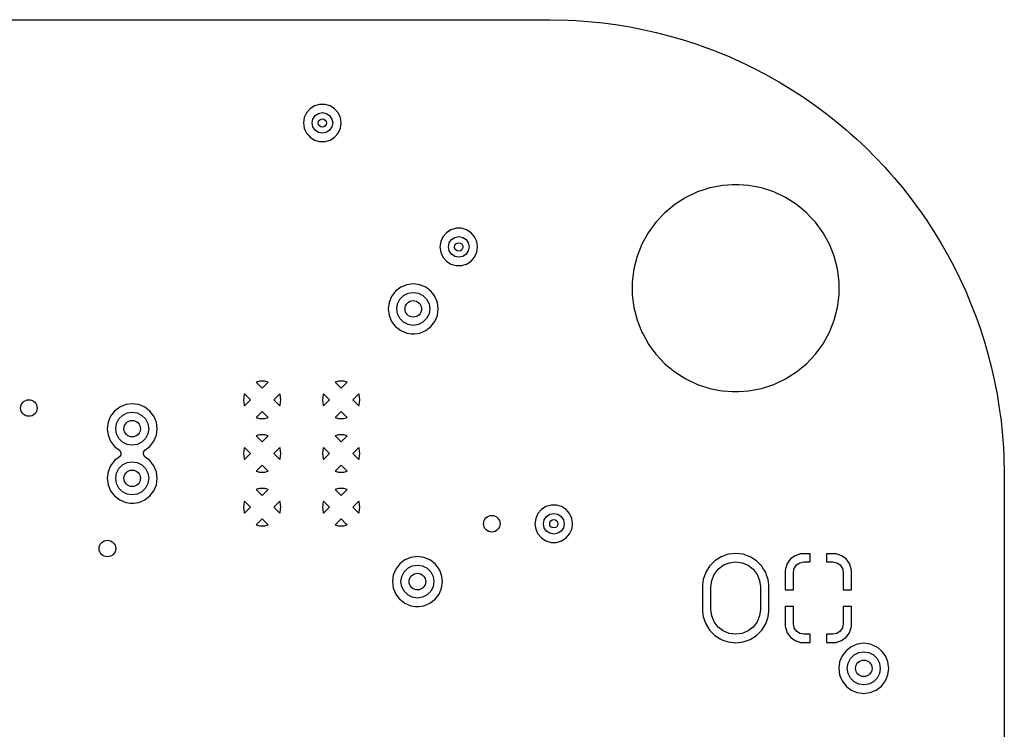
# Model space of a CAD drawing. Extents: x 0.4 to 10.6, y -8.1 to -0.4.
# Tile 19 of 21: x 6.956 to 7.894, y -1.956 to -1.28. Entities that reach past the tile are written whole.
import ezdxf

# ---------------------------------------------------------------- set-up
doc = ezdxf.new("R2010")
doc.units = 0
doc.header["$MEASUREMENT"] = 0
doc.layers.add('BLACK', color=7, linetype='CONTINUOUS')

msp = doc.modelspace()

# ---------------------------------------------------------------- linework, layer by layer
at = {"layer": 'BLACK', "linetype": 'CONTINUOUS'}
for p, q in [((4.78348, -1.27955), (7.46061, -1.27955)), ((7.46061, -1.27955), (7.46063, -1.27955)), ((7.46063, -1.27955), (7.47823, -1.28006)), ((7.47823, -1.28006), (7.4859, -1.28029)), ((7.4859, -1.28029), (7.48601, -1.2803)), ((7.48601, -1.2803), (7.50067, -1.28158)), ((7.50067, -1.28158), (7.51147, -1.28256)), ((7.51147, -1.28256), (7.51158, -1.28257)), ((7.51158, -1.28257), (7.52551, -1.28461)), ((7.52551, -1.28461), (7.53687, -1.28634)), ((7.53687, -1.28634), (7.53697, -1.28636)), ((7.53697, -1.28636), (7.55049, -1.28915)), ((7.55049, -1.28915), (7.56199, -1.29162)), ((7.56199, -1.29162), (7.56208, -1.29164)), ((7.56208, -1.29164), (7.5669, -1.29293)), ((7.5669, -1.29293), (7.57528, -1.29518)), ((7.57528, -1.29518), (7.58675, -1.29838)), ((7.58675, -1.29838), (7.58684, -1.29841)), ((7.58684, -1.29841), (7.59973, -1.30268)), ((7.59973, -1.30268), (7.61107, -1.30659)), ((7.61107, -1.30659), (7.61115, -1.30662)), ((7.61115, -1.30662), (7.62371, -1.31161)), ((7.62371, -1.31161), (7.63215, -1.3151)), ((7.63215, -1.3151), (7.6349, -1.31624)), ((7.6349, -1.31624), (7.63709, -1.31727)), ((7.63709, -1.31727), (7.64715, -1.32196)), ((7.64715, -1.32196), (7.65807, -1.32727)), ((7.65807, -1.32727), (7.65807, -1.32727)), ((7.65807, -1.32727), (7.66994, -1.33367)), ((7.66994, -1.33367), (7.68055, -1.33966)), ((7.68055, -1.33966), (7.69201, -1.34672)), ((7.69201, -1.34672), (7.6981, -1.35067)), ((7.6981, -1.35067), (7.70225, -1.35335)), ((7.70225, -1.35335), (7.71326, -1.36106)), ((7.22902, -1.36827), (7.2269, -1.3729)), ((7.23236, -1.36441), (7.22902, -1.36827)), ((7.23665, -1.36165), (7.23236, -1.36441)), ((7.24154, -1.36022), (7.23665, -1.36165)), ((7.23665, -1.36165), (7.23665, -1.36165)), ((7.23713, -1.37099), (7.24033, -1.36886)), ((7.24033, -1.36886), (7.24409, -1.36811)), ((7.24664, -1.36022), (7.24154, -1.36022)), ((7.24154, -1.36022), (7.24154, -1.36022)), ((7.24409, -1.36811), (7.24786, -1.36886)), ((7.25154, -1.36165), (7.24664, -1.36022)), ((7.24664, -1.36022), (7.24664, -1.36022)), ((7.24786, -1.36886), (7.25105, -1.37099)), ((7.25583, -1.36441), (7.25154, -1.36165)), ((7.25154, -1.36165), (7.25154, -1.36165)), ((7.25154, -1.36165), (7.25154, -1.36165)), ((7.25154, -1.36165), (7.25154, -1.36165)), ((7.25917, -1.36827), (7.25583, -1.36441)), ((7.25583, -1.36441), (7.25583, -1.36441)), ((7.25583, -1.36441), (7.25583, -1.36441)), ((7.26129, -1.3729), (7.25917, -1.36827)), ((7.71326, -1.36106), (7.71782, -1.36441)), ((7.71782, -1.36441), (7.7231, -1.3683)), ((7.7231, -1.3683), (7.72732, -1.37163)), ((7.2269, -1.3729), (7.22618, -1.37795)), ((7.22618, -1.37795), (7.22618, -1.37795)), ((7.22618, -1.37795), (7.2269, -1.383)), ((7.23425, -1.37795), (7.235, -1.37419)), ((7.235, -1.38172), (7.23425, -1.37795)), ((7.235, -1.37419), (7.23713, -1.37099)), ((7.25105, -1.37099), (7.25319, -1.37419)), ((7.25319, -1.37419), (7.25394, -1.37795)), ((7.25394, -1.37795), (7.25319, -1.38172)), ((7.26201, -1.37795), (7.26129, -1.3729)), ((7.26129, -1.383), (7.26201, -1.37795)), ((7.72732, -1.37163), (7.73364, -1.37663)), ((7.73364, -1.37663), (7.74303, -1.38446)), ((7.2269, -1.383), (7.22757, -1.38446)), ((7.22757, -1.38446), (7.22902, -1.38764)), ((7.22902, -1.38764), (7.23014, -1.38893)), ((7.23713, -1.38491), (7.235, -1.38172)), ((7.24033, -1.38705), (7.23713, -1.38491)), ((7.24409, -1.3878), (7.24033, -1.38705)), ((7.24786, -1.38705), (7.24409, -1.3878)), ((7.25105, -1.38491), (7.24786, -1.38705)), ((7.25319, -1.38172), (7.25105, -1.38491)), ((7.25583, -1.39149), (7.25917, -1.38764)), ((7.25917, -1.38764), (7.26129, -1.383)), ((7.74303, -1.38446), (7.74661, -1.38764)), ((7.74661, -1.38764), (7.75306, -1.39339)), ((7.23014, -1.38893), (7.23236, -1.39149)), ((7.23236, -1.39149), (7.23665, -1.39425)), ((7.23665, -1.39425), (7.23665, -1.39425)), ((7.23665, -1.39425), (7.24154, -1.39569)), ((7.24154, -1.39569), (7.24154, -1.39569)), ((7.24154, -1.39569), (7.24664, -1.39569)), ((7.24664, -1.39569), (7.25154, -1.39425)), ((7.24664, -1.39569), (7.24664, -1.39569)), ((7.25154, -1.39425), (7.25583, -1.39149)), ((7.75306, -1.39339), (7.76197, -1.40177)), ((7.76197, -1.40177), (7.77146, -1.41126)), ((7.77146, -1.41126), (7.77984, -1.42016)), ((7.77984, -1.42016), (7.78375, -1.42456)), ((7.78375, -1.42456), (7.78877, -1.4302)), ((7.78877, -1.4302), (7.78877, -1.4302)), ((7.78877, -1.4302), (7.7966, -1.43959)), ((7.60148, -1.44372), (7.59028, -1.44899)), ((7.60666, -1.44204), (7.60148, -1.44372)), ((7.61326, -1.43989), (7.60666, -1.44204)), ((7.62543, -1.43757), (7.61326, -1.43989)), ((7.61326, -1.43989), (7.61326, -1.43989)), ((7.61326, -1.43989), (7.61326, -1.43989)), ((7.63049, -1.43725), (7.62543, -1.43757)), ((7.6347, -1.43699), (7.63049, -1.43725)), ((7.64089, -1.43699), (7.6347, -1.43699)), ((7.64552, -1.43728), (7.64089, -1.43699)), ((7.65016, -1.43757), (7.64552, -1.43728)), ((7.66233, -1.43989), (7.65016, -1.43757)), ((7.67411, -1.44372), (7.66233, -1.43989)), ((7.66233, -1.43989), (7.66233, -1.43989)), ((7.66233, -1.43989), (7.66233, -1.43989)), ((7.68532, -1.44899), (7.67411, -1.44372)), ((7.67411, -1.44372), (7.67411, -1.44372)), ((7.7966, -1.43959), (7.80493, -1.45013)), ((7.59027, -1.44899), (7.57982, -1.45563)), ((7.59028, -1.44899), (7.59027, -1.44899)), ((7.69577, -1.45563), (7.68532, -1.44899)), ((7.68532, -1.44899), (7.68532, -1.44899)), ((7.80493, -1.45013), (7.81196, -1.45969)), ((7.57982, -1.45563), (7.57027, -1.46353)), ((7.70067, -1.45969), (7.69577, -1.45563)), ((7.69577, -1.45563), (7.69577, -1.45563)), ((7.69577, -1.45563), (7.69577, -1.45563)), ((7.70532, -1.46353), (7.70067, -1.45969)), ((7.81196, -1.45969), (7.81217, -1.45996)), ((7.81217, -1.45996), (7.81466, -1.46353)), ((7.57027, -1.46353), (7.56179, -1.47256)), ((7.57027, -1.46353), (7.57027, -1.46353)), ((7.70945, -1.46793), (7.70532, -1.46353)), ((7.70532, -1.46353), (7.70532, -1.46353)), ((7.7138, -1.47256), (7.70945, -1.46793)), ((7.81466, -1.46353), (7.81988, -1.47098)), ((7.81988, -1.47098), (7.8265, -1.48122)), ((7.36657, -1.47976), (7.36228, -1.48252)), ((7.37147, -1.47833), (7.36657, -1.47976)), ((7.36657, -1.47976), (7.36657, -1.47976)), ((7.37657, -1.47833), (7.37147, -1.47833)), ((7.37147, -1.47833), (7.37147, -1.47833)), ((7.38146, -1.47976), (7.37657, -1.47833)), ((7.37657, -1.47833), (7.37657, -1.47833)), ((7.38575, -1.48252), (7.38146, -1.47976)), ((7.38146, -1.47976), (7.38146, -1.47976)), ((7.38146, -1.47976), (7.38146, -1.47976)), ((7.38146, -1.47976), (7.38146, -1.47976)), ((7.56179, -1.47256), (7.55451, -1.48258)), ((7.72108, -1.48258), (7.7138, -1.47256)), ((7.8265, -1.48122), (7.83357, -1.49268)), ((7.35682, -1.49101), (7.3561, -1.49606)), ((7.35894, -1.48638), (7.35682, -1.49101)), ((7.36228, -1.48252), (7.35894, -1.48638)), ((7.36492, -1.4923), (7.36706, -1.4891)), ((7.36706, -1.4891), (7.37025, -1.48697)), ((7.37025, -1.48697), (7.37402, -1.48622)), ((7.37402, -1.48622), (7.37778, -1.48697)), ((7.37778, -1.48697), (7.38098, -1.4891)), ((7.38098, -1.4891), (7.38311, -1.4923)), ((7.38909, -1.48638), (7.38575, -1.48252)), ((7.38575, -1.48252), (7.38575, -1.48252)), ((7.38575, -1.48252), (7.38575, -1.48252)), ((7.39121, -1.49101), (7.38909, -1.48638)), ((7.39193, -1.49606), (7.39121, -1.49101)), ((7.55451, -1.48258), (7.54854, -1.49343)), ((7.55451, -1.48258), (7.55451, -1.48258)), ((7.72705, -1.49343), (7.72108, -1.48258)), ((7.3561, -1.49606), (7.3561, -1.49606)), ((7.3561, -1.49606), (7.35682, -1.50111)), ((7.36417, -1.49606), (7.36492, -1.4923)), ((7.36492, -1.49983), (7.36417, -1.49606)), ((7.36706, -1.50302), (7.36492, -1.49983)), ((7.38311, -1.49983), (7.38098, -1.50302)), ((7.38311, -1.4923), (7.38386, -1.49606)), ((7.38386, -1.49606), (7.38311, -1.49983)), ((7.39121, -1.50111), (7.39193, -1.49606)), ((7.54854, -1.49343), (7.54398, -1.50495)), ((7.73161, -1.50495), (7.72705, -1.49343)), ((7.83357, -1.49268), (7.83955, -1.50329)), ((7.35682, -1.50111), (7.35782, -1.50329)), ((7.35782, -1.50329), (7.35894, -1.50575)), ((7.35894, -1.50575), (7.36228, -1.5096)), ((7.36228, -1.5096), (7.36228, -1.50961)), ((7.36228, -1.50961), (7.36657, -1.51236)), ((7.37025, -1.50516), (7.36706, -1.50302)), ((7.37402, -1.50591), (7.37025, -1.50516)), ((7.37778, -1.50516), (7.37402, -1.50591)), ((7.38098, -1.50302), (7.37778, -1.50516)), ((7.38146, -1.51236), (7.38575, -1.5096)), ((7.38575, -1.5096), (7.38909, -1.50575)), ((7.38909, -1.50575), (7.39121, -1.50111)), ((7.54398, -1.50495), (7.5409, -1.51695)), ((7.54398, -1.50495), (7.54398, -1.50495)), ((7.73469, -1.51695), (7.73161, -1.50495)), ((7.83955, -1.50329), (7.84595, -1.51516)), ((7.36657, -1.51236), (7.36657, -1.51236)), ((7.36657, -1.51236), (7.37147, -1.5138)), ((7.37147, -1.5138), (7.37147, -1.5138)), ((7.37147, -1.5138), (7.37657, -1.5138)), ((7.37657, -1.5138), (7.38146, -1.51236)), ((7.37657, -1.5138), (7.37657, -1.5138)), ((7.5409, -1.51695), (7.53935, -1.52924)), ((7.73624, -1.52924), (7.73469, -1.51695)), ((7.84595, -1.51516), (7.85127, -1.52608)), ((7.85127, -1.52608), (7.85698, -1.53833)), ((7.31879, -1.53447), (7.31385, -1.53826)), ((7.32454, -1.53208), (7.31879, -1.53447)), ((7.31879, -1.53447), (7.31879, -1.53447)), ((7.33071, -1.53127), (7.32454, -1.53208)), ((7.32454, -1.53208), (7.32454, -1.53208)), ((7.33688, -1.53208), (7.33071, -1.53127)), ((7.33071, -1.53127), (7.33071, -1.53127)), ((7.34263, -1.53447), (7.33688, -1.53208)), ((7.33688, -1.53208), (7.33688, -1.53208)), ((7.34757, -1.53826), (7.34263, -1.53447)), ((7.53935, -1.52924), (7.53935, -1.54163)), ((7.73624, -1.54163), (7.73624, -1.52924)), ((7.31006, -1.5432), (7.30768, -1.54895)), ((7.31385, -1.53826), (7.31006, -1.5432)), ((7.31006, -1.5432), (7.31006, -1.5432)), ((7.31385, -1.53826), (7.31385, -1.53826)), ((7.31573, -1.55025), (7.31797, -1.54586)), ((7.31797, -1.54586), (7.32145, -1.54238)), ((7.32145, -1.54238), (7.32584, -1.54014)), ((7.32584, -1.54014), (7.33071, -1.53937)), ((7.33071, -1.53937), (7.33558, -1.54014)), ((7.33558, -1.54014), (7.33997, -1.54238)), ((7.33997, -1.54238), (7.34345, -1.54586)), ((7.34345, -1.54586), (7.34569, -1.55025)), ((7.35016, -1.54163), (7.34757, -1.53826)), ((7.34757, -1.53826), (7.34757, -1.53826)), ((7.34757, -1.53826), (7.34757, -1.53826)), ((7.34757, -1.53826), (7.34757, -1.53826)), ((7.34757, -1.53826), (7.34757, -1.53826)), ((7.35136, -1.5432), (7.35016, -1.54163)), ((7.35165, -1.5439), (7.35136, -1.5432)), ((7.35136, -1.5432), (7.35136, -1.5432)), ((7.35374, -1.54895), (7.35165, -1.5439)), ((7.53935, -1.54163), (7.5409, -1.55392)), ((7.73469, -1.55392), (7.73624, -1.54163)), ((7.85698, -1.53833), (7.86162, -1.54952)), ((7.30768, -1.54895), (7.30686, -1.55512)), ((7.30686, -1.55512), (7.30686, -1.55512)), ((7.30686, -1.55512), (7.30768, -1.56129)), ((7.30768, -1.54895), (7.30768, -1.54895)), ((7.31496, -1.55512), (7.31573, -1.55025)), ((7.31573, -1.55998), (7.31496, -1.55512)), ((7.34569, -1.55025), (7.34646, -1.55512)), ((7.34646, -1.55512), (7.34569, -1.55998)), ((7.35455, -1.55512), (7.35374, -1.54895)), ((7.35374, -1.56129), (7.35455, -1.55512)), ((7.5409, -1.55392), (7.54178, -1.55732)), ((7.73161, -1.56591), (7.73469, -1.55392)), ((7.86162, -1.54952), (7.86661, -1.56208)), ((7.30768, -1.56129), (7.30768, -1.56129)), ((7.30768, -1.56129), (7.31006, -1.56704)), ((7.31797, -1.56437), (7.31573, -1.55998)), ((7.32145, -1.56786), (7.31797, -1.56437)), ((7.34345, -1.56437), (7.33997, -1.56786)), ((7.34569, -1.55998), (7.34345, -1.56437)), ((7.35136, -1.56704), (7.35374, -1.56129)), ((7.54178, -1.55732), (7.54398, -1.56591)), ((7.54398, -1.56591), (7.5481, -1.57631)), ((7.72705, -1.57743), (7.73161, -1.56591)), ((7.86661, -1.56208), (7.86664, -1.56216)), ((7.86664, -1.56216), (7.87055, -1.5735)), ((7.31006, -1.56704), (7.31006, -1.56704)), ((7.31006, -1.56704), (7.31344, -1.57146)), ((7.31344, -1.57146), (7.31385, -1.57198)), ((7.31385, -1.57198), (7.31879, -1.57577)), ((7.32584, -1.5701), (7.32145, -1.56786)), ((7.33071, -1.57087), (7.32584, -1.5701)), ((7.33558, -1.5701), (7.33071, -1.57087)), ((7.33997, -1.56786), (7.33558, -1.5701)), ((7.34263, -1.57577), (7.34757, -1.57198)), ((7.34757, -1.57198), (7.35136, -1.56704)), ((7.87055, -1.5735), (7.87482, -1.58639)), ((7.31879, -1.57577), (7.31879, -1.57577)), ((7.31879, -1.57577), (7.31879, -1.57577)), ((7.31879, -1.57577), (7.3228, -1.57743)), ((7.3228, -1.57743), (7.32454, -1.57815)), ((7.32454, -1.57815), (7.32917, -1.57876)), ((7.32917, -1.57876), (7.33071, -1.57896)), ((7.33071, -1.57896), (7.33194, -1.5788)), ((7.33071, -1.57896), (7.33071, -1.57896)), ((7.33071, -1.57896), (7.33071, -1.57896)), ((7.33194, -1.5788), (7.33688, -1.57815)), ((7.33688, -1.57815), (7.34263, -1.57577)), ((7.5481, -1.57631), (7.54854, -1.57743)), ((7.54854, -1.57743), (7.54958, -1.57932)), ((7.54958, -1.57932), (7.55412, -1.58758)), ((7.72108, -1.58829), (7.72705, -1.57743)), ((7.55412, -1.58758), (7.55451, -1.58829)), ((7.55451, -1.58829), (7.56179, -1.59831)), ((7.7138, -1.59831), (7.72108, -1.58829)), ((7.87482, -1.58639), (7.87485, -1.58648)), ((7.87485, -1.58648), (7.87805, -1.59795)), ((7.56179, -1.59831), (7.57027, -1.60734)), ((7.70532, -1.60734), (7.7138, -1.59831)), ((7.87805, -1.59795), (7.88158, -1.61115)), ((7.57027, -1.60734), (7.57982, -1.61523)), ((7.69577, -1.61523), (7.70532, -1.60734)), ((7.88158, -1.61115), (7.88161, -1.61124)), ((7.88161, -1.61124), (7.88408, -1.62274)), ((7.57982, -1.61523), (7.59027, -1.62187)), ((7.59027, -1.62187), (7.59028, -1.62187)), ((7.59028, -1.62187), (7.59028, -1.62187)), ((7.59028, -1.62187), (7.59213, -1.62274)), ((7.67411, -1.62715), (7.68532, -1.62187)), ((7.68532, -1.62187), (7.69577, -1.61523)), ((7.18426, -1.62402), (7.18115, -1.62493)), ((7.18115, -1.62493), (7.18681, -1.6306)), ((7.18936, -1.62402), (7.18426, -1.62402)), ((7.18681, -1.6306), (7.19248, -1.62493)), ((7.19248, -1.62493), (7.18936, -1.62402)), ((7.25946, -1.62402), (7.25634, -1.62493)), ((7.25634, -1.62493), (7.26201, -1.6306)), ((7.26456, -1.62402), (7.25946, -1.62402)), ((7.26201, -1.6306), (7.26767, -1.62493)), ((7.26767, -1.62493), (7.26456, -1.62402)), ((7.59213, -1.62274), (7.60148, -1.62715)), ((7.60148, -1.62715), (7.60148, -1.62715)), ((7.60148, -1.62715), (7.60148, -1.62715)), ((7.60148, -1.62715), (7.61326, -1.63097)), ((7.61326, -1.63097), (7.62281, -1.63279)), ((7.65016, -1.63329), (7.66233, -1.63097)), ((7.66233, -1.63097), (7.67411, -1.62715)), ((7.88408, -1.62274), (7.88687, -1.63626)), ((7.16964, -1.63669), (7.16891, -1.64173)), ((7.16995, -1.63601), (7.16964, -1.63669)), ((7.16964, -1.63669), (7.16964, -1.63669)), ((7.17563, -1.64169), (7.16995, -1.63601)), ((7.20367, -1.63601), (7.19795, -1.64173)), ((7.20398, -1.63669), (7.20367, -1.63601)), ((7.20471, -1.64173), (7.20398, -1.63669)), ((7.24483, -1.63669), (7.24411, -1.64173)), ((7.24515, -1.63601), (7.24483, -1.63669)), ((7.24483, -1.63669), (7.24483, -1.63669)), ((7.25083, -1.64169), (7.24515, -1.63601)), ((7.27887, -1.63601), (7.27314, -1.64173)), ((7.27918, -1.63669), (7.27887, -1.63601)), ((7.27991, -1.64173), (7.27918, -1.63669)), ((7.62281, -1.63279), (7.62543, -1.63329)), ((7.62543, -1.63329), (7.62543, -1.63329)), ((7.62543, -1.63329), (7.62543, -1.63329)), ((7.62543, -1.63329), (7.6347, -1.63388)), ((7.6347, -1.63388), (7.6347, -1.63388)), ((7.6347, -1.63388), (7.64089, -1.63388)), ((7.64089, -1.63388), (7.65016, -1.63329)), ((7.64089, -1.63388), (7.64089, -1.63388)), ((7.88687, -1.63626), (7.88689, -1.63636)), ((7.88689, -1.63636), (7.88861, -1.64772)), ((7.05107, -1.64864), (7.04613, -1.65243)), ((7.05682, -1.64626), (7.05107, -1.64864)), ((7.05107, -1.64864), (7.05107, -1.64864)), ((7.06299, -1.64545), (7.05682, -1.64626)), ((7.05682, -1.64626), (7.05682, -1.64626)), ((7.06916, -1.64626), (7.06299, -1.64545)), ((7.06299, -1.64545), (7.06299, -1.64545)), ((7.07491, -1.64864), (7.06916, -1.64626)), ((7.06916, -1.64626), (7.06916, -1.64626)), ((7.07985, -1.65243), (7.07491, -1.64864)), ((7.16891, -1.64173), (7.16891, -1.64173)), ((7.16891, -1.64173), (7.16964, -1.64677)), ((7.16964, -1.64677), (7.16964, -1.64677)), ((7.16964, -1.64677), (7.16995, -1.64746)), ((7.16995, -1.64746), (7.17568, -1.64173)), ((7.17568, -1.64173), (7.17563, -1.64169)), ((7.19795, -1.64173), (7.20367, -1.64746)), ((7.20367, -1.64746), (7.20398, -1.64677)), ((7.20398, -1.64677), (7.20471, -1.64173)), ((7.20398, -1.64677), (7.20398, -1.64677)), ((7.20471, -1.64173), (7.20471, -1.64173)), ((7.24411, -1.64173), (7.24411, -1.64173)), ((7.24411, -1.64173), (7.24483, -1.64677)), ((7.24483, -1.64677), (7.24483, -1.64677)), ((7.24483, -1.64677), (7.24515, -1.64746)), ((7.24515, -1.64746), (7.25087, -1.64173)), ((7.25087, -1.64173), (7.25083, -1.64169)), ((7.27314, -1.64173), (7.27887, -1.64746)), ((7.27887, -1.64746), (7.27918, -1.64677)), ((7.27918, -1.64677), (7.27991, -1.64173)), ((7.27918, -1.64677), (7.27918, -1.64677)), ((7.27991, -1.64173), (7.27991, -1.64173)), ((7.88861, -1.64772), (7.89065, -1.66165)), ((7.04234, -1.65737), (7.03996, -1.66312)), ((7.04613, -1.65243), (7.04234, -1.65737)), ((7.04234, -1.65737), (7.04234, -1.65737)), ((7.04613, -1.65243), (7.04613, -1.65243)), ((7.05025, -1.66003), (7.05374, -1.65655)), ((7.05374, -1.65655), (7.05813, -1.65431)), ((7.05813, -1.65431), (7.06299, -1.65354)), ((7.06299, -1.65354), (7.06786, -1.65431)), ((7.06786, -1.65431), (7.07225, -1.65655)), ((7.07225, -1.65655), (7.07573, -1.66003)), ((7.08364, -1.65737), (7.07985, -1.65243)), ((7.07985, -1.65243), (7.07985, -1.65243)), ((7.07985, -1.65243), (7.07985, -1.65243)), ((7.07985, -1.65243), (7.07985, -1.65243)), ((7.07985, -1.65243), (7.07985, -1.65243)), ((7.08413, -1.65853), (7.08364, -1.65737)), ((7.08364, -1.65737), (7.08364, -1.65737)), ((7.08542, -1.66165), (7.08413, -1.65853)), ((7.18681, -1.65287), (7.18115, -1.65853)), ((7.18115, -1.65853), (7.18426, -1.65945)), ((7.18426, -1.65945), (7.18426, -1.65945)), ((7.18426, -1.65945), (7.18936, -1.65945)), ((7.19248, -1.65853), (7.18681, -1.65287)), ((7.18936, -1.65945), (7.19248, -1.65853)), ((7.18936, -1.65945), (7.18936, -1.65945)), ((7.26201, -1.65287), (7.25634, -1.65853)), ((7.25634, -1.65853), (7.25946, -1.65945)), ((7.25946, -1.65945), (7.25946, -1.65945)), ((7.25946, -1.65945), (7.26456, -1.65945)), ((7.26767, -1.65853), (7.26201, -1.65287)), ((7.26456, -1.65945), (7.26767, -1.65853)), ((7.26456, -1.65945), (7.26456, -1.65945)), ((7.03996, -1.66312), (7.03915, -1.66929)), ((7.03915, -1.66929), (7.03915, -1.66929)), ((7.03915, -1.66929), (7.03996, -1.67546)), ((7.03996, -1.66312), (7.03996, -1.66312)), ((7.04724, -1.66929), (7.04801, -1.66442)), ((7.04801, -1.67416), (7.04724, -1.66929)), ((7.04801, -1.66442), (7.05025, -1.66003)), ((7.07573, -1.66003), (7.07797, -1.66442)), ((7.07797, -1.66442), (7.07874, -1.66929)), ((7.07874, -1.66929), (7.07797, -1.67416)), ((7.08603, -1.66312), (7.08542, -1.66165)), ((7.08684, -1.66929), (7.08603, -1.66312)), ((7.08603, -1.67546), (7.08684, -1.66929)), ((7.89065, -1.66165), (7.89067, -1.66175)), ((7.89067, -1.66175), (7.89165, -1.67257)), ((7.03996, -1.67546), (7.03996, -1.67546)), ((7.03996, -1.67546), (7.04234, -1.68121)), ((7.05025, -1.67855), (7.04801, -1.67416)), ((7.05374, -1.68203), (7.05025, -1.67855)), ((7.07573, -1.67855), (7.07225, -1.68203)), ((7.07797, -1.67416), (7.07573, -1.67855)), ((7.08364, -1.68121), (7.08576, -1.67611)), ((7.08576, -1.67611), (7.08603, -1.67546)), ((7.18426, -1.6752), (7.18115, -1.67611)), ((7.18115, -1.67611), (7.18681, -1.68178)), ((7.18936, -1.6752), (7.18426, -1.6752)), ((7.18681, -1.68178), (7.19248, -1.67611)), ((7.19248, -1.67611), (7.18936, -1.6752)), ((7.25946, -1.6752), (7.25634, -1.67611)), ((7.25634, -1.67611), (7.26201, -1.68178)), ((7.26456, -1.6752), (7.25946, -1.6752)), ((7.26201, -1.68178), (7.26767, -1.67611)), ((7.26767, -1.67611), (7.26456, -1.6752)), ((7.89165, -1.67257), (7.89293, -1.68721)), ((7.04234, -1.68121), (7.04234, -1.68121)), ((7.04234, -1.68121), (7.04234, -1.68121)), ((7.04234, -1.68121), (7.04613, -1.68615)), ((7.04613, -1.68615), (7.04613, -1.68615)), ((7.04613, -1.68615), (7.04613, -1.68615)), ((7.04613, -1.68615), (7.05091, -1.68982)), ((7.05813, -1.68427), (7.05374, -1.68203)), ((7.06299, -1.68504), (7.05813, -1.68427)), ((7.06786, -1.68427), (7.06299, -1.68504)), ((7.07225, -1.68203), (7.06786, -1.68427)), ((7.07507, -1.68982), (7.07985, -1.68615)), ((7.07985, -1.68615), (7.08364, -1.68121)), ((7.16964, -1.68787), (7.16891, -1.69291)), ((7.16995, -1.68719), (7.16964, -1.68787)), ((7.16964, -1.68787), (7.16964, -1.68787)), ((7.17563, -1.69287), (7.16995, -1.68719)), ((7.20367, -1.68719), (7.19795, -1.69291)), ((7.20398, -1.68787), (7.20367, -1.68719)), ((7.20471, -1.69291), (7.20398, -1.68787)), ((7.24483, -1.68787), (7.24411, -1.69291)), ((7.24515, -1.68719), (7.24483, -1.68787)), ((7.24483, -1.68787), (7.24483, -1.68787)), ((7.25083, -1.69287), (7.24515, -1.68719)), ((7.27887, -1.68719), (7.27314, -1.69291)), ((7.27918, -1.68787), (7.27887, -1.68719)), ((7.27991, -1.69291), (7.27918, -1.68787)), ((7.89293, -1.68721), (7.89294, -1.68732)), ((7.89294, -1.68732), (7.89317, -1.69503)), ((7.05091, -1.69601), (7.04613, -1.69967)), ((7.05091, -1.68982), (7.05228, -1.69181)), ((7.05221, -1.69421), (7.05091, -1.69601)), ((7.05228, -1.69181), (7.05221, -1.69421)), ((7.07371, -1.69402), (7.07374, -1.69291)), ((7.07507, -1.69601), (7.07371, -1.69402)), ((7.07374, -1.69291), (7.07377, -1.69161)), ((7.07377, -1.69161), (7.07507, -1.68982)), ((7.07985, -1.69967), (7.07507, -1.69601)), ((7.16891, -1.69291), (7.16891, -1.69291)), ((7.16891, -1.69291), (7.16964, -1.69796)), ((7.16995, -1.69864), (7.17568, -1.69291)), ((7.17568, -1.69291), (7.17563, -1.69287)), ((7.19795, -1.69291), (7.20367, -1.69864)), ((7.20398, -1.69796), (7.20471, -1.69291)), ((7.20471, -1.69291), (7.20471, -1.69291)), ((7.24411, -1.69291), (7.24411, -1.69291)), ((7.24411, -1.69291), (7.24483, -1.69796)), ((7.24515, -1.69864), (7.25087, -1.69291)), ((7.25087, -1.69291), (7.25083, -1.69287)), ((7.27314, -1.69291), (7.27887, -1.69864)), ((7.27918, -1.69796), (7.27991, -1.69291)), ((7.27991, -1.69291), (7.27991, -1.69291)), ((7.89317, -1.69503), (7.89368, -1.7126)), ((7.04234, -1.70461), (7.03996, -1.71036)), ((7.04613, -1.69967), (7.04234, -1.70461)), ((7.04234, -1.70461), (7.04234, -1.70461)), ((7.04613, -1.69967), (7.04613, -1.69967)), ((7.05025, -1.70728), (7.05374, -1.70379)), ((7.05374, -1.70379), (7.05813, -1.70156)), ((7.05813, -1.70156), (7.06299, -1.70079)), ((7.06299, -1.70079), (7.06786, -1.70156)), ((7.06786, -1.70156), (7.07225, -1.70379)), ((7.07225, -1.70379), (7.07573, -1.70728)), ((7.08364, -1.70461), (7.07985, -1.69967)), ((7.07985, -1.69967), (7.07985, -1.69967)), ((7.07985, -1.69967), (7.07985, -1.69967)), ((7.07985, -1.69967), (7.07985, -1.69967)), ((7.07985, -1.69967), (7.07985, -1.69967)), ((7.08576, -1.70971), (7.08364, -1.70461)), ((7.08364, -1.70461), (7.08364, -1.70461)), ((7.16964, -1.69796), (7.16964, -1.69796)), ((7.16964, -1.69796), (7.16995, -1.69864)), ((7.18681, -1.70405), (7.18115, -1.70971)), ((7.19248, -1.70971), (7.18681, -1.70405)), ((7.20367, -1.69864), (7.20398, -1.69796)), ((7.20398, -1.69796), (7.20398, -1.69796)), ((7.24483, -1.69796), (7.24483, -1.69796)), ((7.24483, -1.69796), (7.24515, -1.69864)), ((7.26201, -1.70405), (7.25634, -1.70971)), ((7.26767, -1.70971), (7.26201, -1.70405)), ((7.27887, -1.69864), (7.27918, -1.69796)), ((7.27918, -1.69796), (7.27918, -1.69796)), ((7.03996, -1.71036), (7.03915, -1.71654)), ((7.03996, -1.71036), (7.03996, -1.71036)), ((7.04724, -1.71654), (7.04801, -1.71167)), ((7.04801, -1.71167), (7.05025, -1.70728)), ((7.07573, -1.70728), (7.07797, -1.71167)), ((7.07797, -1.71167), (7.07874, -1.71654)), ((7.08603, -1.71036), (7.08576, -1.70971)), ((7.08684, -1.71654), (7.08603, -1.71036)), ((7.18115, -1.70971), (7.18426, -1.71063)), ((7.18426, -1.71063), (7.18426, -1.71063)), ((7.18426, -1.71063), (7.18936, -1.71063)), ((7.18936, -1.71063), (7.19248, -1.70971)), ((7.18936, -1.71063), (7.18936, -1.71063)), ((7.25634, -1.70971), (7.25946, -1.71063)), ((7.25946, -1.71063), (7.25946, -1.71063)), ((7.25946, -1.71063), (7.26456, -1.71063)), ((7.26456, -1.71063), (7.26767, -1.70971)), ((7.26456, -1.71063), (7.26456, -1.71063)), ((7.89368, -1.7126), (7.89368, -3.01181)), ((7.03915, -1.71654), (7.03915, -1.71654)), ((7.03915, -1.71654), (7.03996, -1.72271)), ((7.03996, -1.72271), (7.03996, -1.72271)), ((7.03996, -1.72271), (7.04234, -1.72846)), ((7.04801, -1.7214), (7.04724, -1.71654)), ((7.05025, -1.72579), (7.04801, -1.7214)), ((7.07797, -1.7214), (7.07573, -1.72579)), ((7.07874, -1.71654), (7.07797, -1.7214)), ((7.08413, -1.72729), (7.08603, -1.72271)), ((7.08603, -1.72271), (7.08684, -1.71654)), ((7.04234, -1.72846), (7.04234, -1.72846)), ((7.04234, -1.72846), (7.04453, -1.73132)), ((7.04453, -1.73132), (7.04613, -1.7334)), ((7.04613, -1.7334), (7.05107, -1.73719)), ((7.05374, -1.72928), (7.05025, -1.72579)), ((7.05813, -1.73151), (7.05374, -1.72928)), ((7.06299, -1.73228), (7.05813, -1.73151)), ((7.06786, -1.73151), (7.06299, -1.73228)), ((7.07225, -1.72928), (7.06786, -1.73151)), ((7.07573, -1.72579), (7.07225, -1.72928)), ((7.07491, -1.73719), (7.07985, -1.7334)), ((7.07985, -1.7334), (7.08364, -1.72846)), ((7.08364, -1.72846), (7.08413, -1.72729)), ((7.18426, -1.72638), (7.18115, -1.72729)), ((7.18115, -1.72729), (7.18681, -1.73296)), ((7.18936, -1.72638), (7.18426, -1.72638)), ((7.18681, -1.73296), (7.19248, -1.72729)), ((7.19248, -1.72729), (7.18936, -1.72638)), ((7.25946, -1.72638), (7.25634, -1.72729)), ((7.25634, -1.72729), (7.26201, -1.73296)), ((7.26456, -1.72638), (7.25946, -1.72638)), ((7.26201, -1.73296), (7.26767, -1.72729)), ((7.26767, -1.72729), (7.26456, -1.72638)), ((7.05107, -1.73719), (7.05107, -1.73719)), ((7.05107, -1.73719), (7.05107, -1.73719)), ((7.05107, -1.73719), (7.05406, -1.73843)), ((7.05406, -1.73843), (7.05682, -1.73957)), ((7.05682, -1.73957), (7.06129, -1.74016)), ((7.06129, -1.74016), (7.06299, -1.74038)), ((7.06299, -1.74038), (7.06433, -1.7402)), ((7.06299, -1.74038), (7.06299, -1.74038)), ((7.06299, -1.74038), (7.06299, -1.74038)), ((7.06433, -1.7402), (7.06916, -1.73957)), ((7.06916, -1.73957), (7.07491, -1.73719)), ((7.16964, -1.73905), (7.16891, -1.74409)), ((7.16891, -1.74409), (7.16891, -1.74409)), ((7.16891, -1.74409), (7.16964, -1.74914)), ((7.16995, -1.73837), (7.16964, -1.73905)), ((7.16964, -1.73905), (7.16964, -1.73905)), ((7.17563, -1.74405), (7.16995, -1.73837)), ((7.16995, -1.74982), (7.17568, -1.74409)), ((7.17568, -1.74409), (7.17563, -1.74405)), ((7.20367, -1.73837), (7.19795, -1.74409)), ((7.19795, -1.74409), (7.20367, -1.74982)), ((7.20398, -1.73905), (7.20367, -1.73837)), ((7.20471, -1.74409), (7.20398, -1.73905)), ((7.20398, -1.74914), (7.20471, -1.74409)), ((7.20471, -1.74409), (7.20471, -1.74409)), ((7.24483, -1.73905), (7.24411, -1.74409)), ((7.24411, -1.74409), (7.24411, -1.74409)), ((7.24411, -1.74409), (7.24483, -1.74914)), ((7.24515, -1.73837), (7.24483, -1.73905)), ((7.24483, -1.73905), (7.24483, -1.73905)), ((7.25083, -1.74405), (7.24515, -1.73837)), ((7.24515, -1.74982), (7.25087, -1.74409)), ((7.25087, -1.74409), (7.25083, -1.74405)), ((7.27887, -1.73837), (7.27314, -1.74409)), ((7.27314, -1.74409), (7.27887, -1.74982)), ((7.27918, -1.73905), (7.27887, -1.73837)), ((7.27991, -1.74409), (7.27918, -1.73905)), ((7.27918, -1.74914), (7.27991, -1.74409)), ((7.27991, -1.74409), (7.27991, -1.74409)), ((7.45712, -1.74354), (7.45283, -1.7463)), ((7.46202, -1.74211), (7.45712, -1.74354)), ((7.45712, -1.74354), (7.45712, -1.74354)), ((7.46712, -1.74211), (7.46202, -1.74211)), ((7.46202, -1.74211), (7.46202, -1.74211)), ((7.47201, -1.74354), (7.46712, -1.74211)), ((7.46712, -1.74211), (7.46712, -1.74211)), ((7.4763, -1.7463), (7.47201, -1.74354)), ((7.47201, -1.74354), (7.47201, -1.74354)), ((7.47201, -1.74354), (7.47201, -1.74354)), ((7.47201, -1.74354), (7.47201, -1.74354)), ((7.16964, -1.74914), (7.16964, -1.74914)), ((7.16964, -1.74914), (7.16995, -1.74982)), ((7.20367, -1.74982), (7.20398, -1.74914)), ((7.20398, -1.74914), (7.20398, -1.74914)), ((7.24483, -1.74914), (7.24483, -1.74914)), ((7.24483, -1.74914), (7.24515, -1.74982)), ((7.27887, -1.74982), (7.27918, -1.74914)), ((7.27918, -1.74914), (7.27918, -1.74914)), ((7.44949, -1.75016), (7.44737, -1.75479)), ((7.45283, -1.7463), (7.44949, -1.75016)), ((7.45547, -1.75608), (7.45761, -1.75288)), ((7.45761, -1.75288), (7.4608, -1.75075)), ((7.4608, -1.75075), (7.46457, -1.75)), ((7.46457, -1.75), (7.46833, -1.75075)), ((7.46833, -1.75075), (7.47153, -1.75288)), ((7.47153, -1.75288), (7.47366, -1.75608)), ((7.47964, -1.75015), (7.4763, -1.7463)), ((7.4763, -1.7463), (7.4763, -1.7463)), ((7.4763, -1.7463), (7.4763, -1.7463)), ((7.48047, -1.75197), (7.47964, -1.75015)), ((7.48176, -1.75479), (7.48047, -1.75197)), ((7.18681, -1.75523), (7.18115, -1.7609)), ((7.18115, -1.7609), (7.18426, -1.76181)), ((7.18426, -1.76181), (7.18426, -1.76181)), ((7.18426, -1.76181), (7.18936, -1.76181)), ((7.19248, -1.7609), (7.18681, -1.75523)), ((7.18936, -1.76181), (7.19248, -1.7609)), ((7.18936, -1.76181), (7.18936, -1.76181)), ((7.26201, -1.75523), (7.25634, -1.7609)), ((7.25634, -1.7609), (7.25946, -1.76181)), ((7.25946, -1.76181), (7.25946, -1.76181)), ((7.25946, -1.76181), (7.26456, -1.76181)), ((7.26662, -1.75984), (7.26201, -1.75523)), ((7.26456, -1.76181), (7.26767, -1.7609)), ((7.26456, -1.76181), (7.26456, -1.76181)), ((7.26767, -1.7609), (7.26662, -1.75984)), ((7.44737, -1.75479), (7.44665, -1.75984)), ((7.44665, -1.75984), (7.44665, -1.75984)), ((7.44665, -1.75984), (7.44737, -1.76489)), ((7.45472, -1.75984), (7.45547, -1.75608)), ((7.45547, -1.76361), (7.45472, -1.75984)), ((7.47366, -1.75608), (7.47441, -1.75984)), ((7.47441, -1.75984), (7.47366, -1.76361)), ((7.48249, -1.75984), (7.48176, -1.75479)), ((7.48176, -1.76489), (7.48222, -1.76166)), ((7.48222, -1.76166), (7.48249, -1.75984)), ((7.48249, -1.75984), (7.48249, -1.75984)), ((7.44737, -1.76489), (7.44917, -1.76883)), ((7.44917, -1.76883), (7.44949, -1.76953)), ((7.44949, -1.76953), (7.44964, -1.7697)), ((7.44964, -1.7697), (7.45283, -1.77338)), ((7.45761, -1.7668), (7.45547, -1.76361)), ((7.4608, -1.76894), (7.45761, -1.7668)), ((7.46457, -1.76969), (7.4608, -1.76894)), ((7.46833, -1.76894), (7.46457, -1.76969)), ((7.47153, -1.7668), (7.46833, -1.76894)), ((7.47366, -1.76361), (7.47153, -1.7668)), ((7.4763, -1.77338), (7.47964, -1.76953)), ((7.47964, -1.76953), (7.48176, -1.76489)), ((7.45283, -1.77338), (7.45712, -1.77614)), ((7.45712, -1.77614), (7.45712, -1.77614)), ((7.45712, -1.77614), (7.46202, -1.77758)), ((7.46202, -1.77758), (7.46202, -1.77758)), ((7.46202, -1.77758), (7.46712, -1.77758)), ((7.46712, -1.77758), (7.47201, -1.77614)), ((7.46712, -1.77758), (7.46712, -1.77758)), ((7.47201, -1.77614), (7.4763, -1.77338)), ((7.33465, -1.79111), (7.32847, -1.79193)), ((7.34082, -1.79193), (7.33465, -1.79111)), ((7.33465, -1.79111), (7.33465, -1.79111)), ((7.62403, -1.79131), (7.61802, -1.79509)), ((7.63074, -1.78896), (7.62403, -1.79131)), ((7.62403, -1.79131), (7.62403, -1.79131)), ((7.6378, -1.78817), (7.63074, -1.78896)), ((7.63074, -1.78896), (7.63074, -1.78896)), ((7.64485, -1.78896), (7.6378, -1.78817)), ((7.65156, -1.79131), (7.64485, -1.78896)), ((7.64485, -1.78896), (7.64485, -1.78896)), ((7.65757, -1.79509), (7.65156, -1.79131)), ((7.69438, -1.79026), (7.69009, -1.79343)), ((7.69943, -1.7885), (7.69438, -1.79026)), ((7.70062, -1.78839), (7.69943, -1.7885)), ((7.69943, -1.7885), (7.69943, -1.7885)), ((7.70866, -1.78839), (7.70062, -1.78839)), ((7.70866, -1.79626), (7.70866, -1.78839)), ((7.72441, -1.78839), (7.72441, -1.79626)), ((7.73245, -1.78839), (7.72441, -1.78839)), ((7.72441, -1.78839), (7.72441, -1.78839)), ((7.73365, -1.7885), (7.73245, -1.78839)), ((7.73869, -1.79026), (7.73365, -1.7885)), ((7.74298, -1.79343), (7.73869, -1.79026)), ((7.31778, -1.7981), (7.31399, -1.80304)), ((7.32272, -1.79431), (7.31778, -1.7981)), ((7.31778, -1.7981), (7.31778, -1.7981)), ((7.32847, -1.79193), (7.32272, -1.79431)), ((7.32272, -1.79431), (7.32272, -1.79431)), ((7.32539, -1.80222), (7.32978, -1.79998)), ((7.32847, -1.79193), (7.32847, -1.79193)), ((7.32978, -1.79998), (7.33465, -1.79921)), ((7.33465, -1.79921), (7.33951, -1.79998)), ((7.33951, -1.79998), (7.3439, -1.80222)), ((7.34657, -1.79431), (7.34082, -1.79193)), ((7.34082, -1.79193), (7.34082, -1.79193)), ((7.3487, -1.79595), (7.34657, -1.79431)), ((7.34657, -1.79431), (7.34657, -1.79431)), ((7.34657, -1.79431), (7.34657, -1.79431)), ((7.35151, -1.7981), (7.3487, -1.79595)), ((7.3553, -1.80304), (7.35151, -1.7981)), ((7.35151, -1.7981), (7.35151, -1.7981)), ((7.35151, -1.7981), (7.35151, -1.7981)), ((7.35151, -1.7981), (7.35151, -1.7981)), ((7.35151, -1.7981), (7.35151, -1.7981)), ((7.613, -1.80011), (7.60922, -1.80612)), ((7.61802, -1.79509), (7.613, -1.80011)), ((7.62109, -1.80318), (7.62598, -1.79942)), ((7.62598, -1.79942), (7.63168, -1.79706)), ((7.63168, -1.79706), (7.6378, -1.79626)), ((7.6378, -1.79626), (7.64391, -1.79706)), ((7.64391, -1.79706), (7.64961, -1.79942)), ((7.64961, -1.79942), (7.6545, -1.80318)), ((7.66259, -1.80011), (7.65757, -1.79509)), ((7.65757, -1.79509), (7.65757, -1.79509)), ((7.65757, -1.79509), (7.65757, -1.79509)), ((7.66443, -1.80304), (7.66259, -1.80011)), ((7.66259, -1.80011), (7.66259, -1.80011)), ((7.66259, -1.80011), (7.66259, -1.80011)), ((7.68692, -1.79773), (7.68515, -1.80277)), ((7.69009, -1.79343), (7.68692, -1.79773)), ((7.69009, -1.79343), (7.69009, -1.79343)), ((7.69366, -1.80234), (7.6958, -1.79914)), ((7.6958, -1.79914), (7.69899, -1.79701)), ((7.69899, -1.79701), (7.70276, -1.79626)), ((7.70276, -1.79626), (7.70866, -1.79626)), ((7.72441, -1.79626), (7.73031, -1.79626)), ((7.73031, -1.79626), (7.73408, -1.79701)), ((7.73408, -1.79701), (7.73727, -1.79914)), ((7.73727, -1.79914), (7.73941, -1.80234)), ((7.74616, -1.79773), (7.74298, -1.79343)), ((7.74298, -1.79343), (7.74298, -1.79343)), ((7.74792, -1.80277), (7.74616, -1.79773)), ((7.31161, -1.80879), (7.3108, -1.81496)), ((7.31399, -1.80304), (7.31161, -1.80879)), ((7.31161, -1.80879), (7.31161, -1.80879)), ((7.31399, -1.80304), (7.31399, -1.80304)), ((7.31967, -1.81009), (7.32191, -1.8057)), ((7.32191, -1.8057), (7.32539, -1.80222)), ((7.3439, -1.80222), (7.34739, -1.8057)), ((7.34739, -1.8057), (7.34962, -1.81009)), ((7.35657, -1.80612), (7.3553, -1.80304)), ((7.3553, -1.80304), (7.3553, -1.80304)), ((7.35768, -1.80879), (7.35657, -1.80612)), ((7.3584, -1.81425), (7.35768, -1.80879)), ((7.35768, -1.80879), (7.35768, -1.80879)), ((7.60922, -1.80612), (7.60688, -1.81282)), ((7.60922, -1.80612), (7.60922, -1.80612)), ((7.61498, -1.81377), (7.61734, -1.80807)), ((7.61734, -1.80807), (7.62109, -1.80318)), ((7.6545, -1.80318), (7.65825, -1.80807)), ((7.65825, -1.80807), (7.66061, -1.81377)), ((7.66637, -1.80612), (7.66443, -1.80304)), ((7.6673, -1.80879), (7.66637, -1.80612)), ((7.66872, -1.81282), (7.6673, -1.80879)), ((7.68515, -1.80277), (7.68504, -1.80397)), ((7.68504, -1.80397), (7.68504, -1.82283)), ((7.69291, -1.8061), (7.69366, -1.80234)), ((7.69291, -1.82283), (7.69291, -1.8061)), ((7.73941, -1.80234), (7.74016, -1.8061)), ((7.74016, -1.8061), (7.74016, -1.82283)), ((7.74803, -1.80397), (7.74792, -1.80277)), ((7.74792, -1.80277), (7.74792, -1.80277)), ((7.74803, -1.82283), (7.74803, -1.80397)), ((7.3108, -1.81496), (7.3108, -1.81496)), ((7.3108, -1.81496), (7.31161, -1.82113)), ((7.3189, -1.81496), (7.31967, -1.81009)), ((7.31967, -1.81983), (7.3189, -1.81496)), ((7.34962, -1.81009), (7.35039, -1.81496)), ((7.35039, -1.81496), (7.34962, -1.81983)), ((7.35768, -1.82113), (7.35849, -1.81496)), ((7.35849, -1.81496), (7.3584, -1.81425)), ((7.60688, -1.81282), (7.60628, -1.81811)), ((7.60628, -1.81811), (7.60628, -1.84331)), ((7.60688, -1.81282), (7.60688, -1.81282)), ((7.61417, -1.81988), (7.61498, -1.81377)), ((7.66061, -1.81377), (7.66142, -1.81988)), ((7.66931, -1.81811), (7.66872, -1.81282)), ((7.66872, -1.81282), (7.66872, -1.81282)), ((7.66931, -1.82283), (7.66931, -1.81811)), ((7.66931, -1.81811), (7.66931, -1.81811)), ((7.31161, -1.82113), (7.31161, -1.82113)), ((7.31161, -1.82113), (7.31399, -1.82688)), ((7.31399, -1.82688), (7.31399, -1.82688)), ((7.31399, -1.82688), (7.31735, -1.83126)), ((7.32191, -1.82422), (7.31967, -1.81983)), ((7.32539, -1.8277), (7.32191, -1.82422)), ((7.32978, -1.82994), (7.32539, -1.8277)), ((7.3439, -1.8277), (7.33951, -1.82994)), ((7.34739, -1.82422), (7.3439, -1.8277)), ((7.34962, -1.81983), (7.34739, -1.82422)), ((7.35151, -1.83182), (7.3553, -1.82688)), ((7.3553, -1.82688), (7.35768, -1.82113)), ((7.61417, -1.84154), (7.61417, -1.81988)), ((7.66142, -1.81988), (7.66142, -1.84154)), ((7.66931, -1.84331), (7.66931, -1.82283)), ((7.68504, -1.82283), (7.69291, -1.82283)), ((7.68504, -1.82283), (7.68504, -1.82283)), ((7.74016, -1.82283), (7.74803, -1.82283)), ((7.74803, -1.82283), (7.74803, -1.82283)), ((7.31735, -1.83126), (7.31778, -1.83182)), ((7.31778, -1.83182), (7.32272, -1.83561)), ((7.32272, -1.83561), (7.32272, -1.83561)), ((7.32272, -1.83561), (7.32272, -1.83561)), ((7.32272, -1.83561), (7.32847, -1.83799)), ((7.32847, -1.83799), (7.32847, -1.83799)), ((7.32847, -1.83799), (7.33295, -1.83858)), ((7.33465, -1.83071), (7.32978, -1.82994)), ((7.33951, -1.82994), (7.33465, -1.83071)), ((7.33588, -1.83864), (7.34082, -1.83799)), ((7.34082, -1.83799), (7.34657, -1.83561)), ((7.34657, -1.83561), (7.35151, -1.83182)), ((7.33295, -1.83858), (7.33465, -1.83881)), ((7.33465, -1.83881), (7.33588, -1.83864)), ((7.33465, -1.83881), (7.33465, -1.83881)), ((7.33465, -1.83881), (7.33465, -1.83881)), ((7.60628, -1.84331), (7.60688, -1.84859)), ((7.61498, -1.84765), (7.61417, -1.84154)), ((7.66142, -1.84154), (7.66061, -1.84765)), ((7.66876, -1.84819), (7.66931, -1.84331)), ((7.66931, -1.84331), (7.66931, -1.84331)), ((7.68504, -1.83858), (7.68504, -1.83858)), ((7.68504, -1.83858), (7.68504, -1.85745)), ((7.69291, -1.83858), (7.68504, -1.83858)), ((7.69291, -1.85531), (7.69291, -1.83858)), ((7.74803, -1.83858), (7.74016, -1.83858)), ((7.74016, -1.83858), (7.74016, -1.85531)), ((7.74803, -1.85745), (7.74803, -1.83858)), ((7.74803, -1.83858), (7.74803, -1.83858)), ((7.60688, -1.84859), (7.60688, -1.84859)), ((7.60688, -1.84859), (7.60922, -1.8553)), ((7.60922, -1.8553), (7.60922, -1.8553)), ((7.60922, -1.8553), (7.61295, -1.86124)), ((7.61734, -1.85335), (7.61498, -1.84765)), ((7.62109, -1.85824), (7.61734, -1.85335)), ((7.65825, -1.85335), (7.6545, -1.85824)), ((7.66061, -1.84765), (7.65825, -1.85335)), ((7.66259, -1.86131), (7.66637, -1.8553)), ((7.66637, -1.8553), (7.66872, -1.84859)), ((7.66872, -1.84859), (7.66876, -1.84819)), ((7.69366, -1.85908), (7.69291, -1.85531)), ((7.74016, -1.85531), (7.73941, -1.85908)), ((7.61295, -1.86124), (7.613, -1.86131)), ((7.613, -1.86131), (7.61802, -1.86633)), ((7.61802, -1.86633), (7.61802, -1.86633)), ((7.61802, -1.86633), (7.61802, -1.86633)), ((7.61802, -1.86633), (7.62381, -1.86997)), ((7.62598, -1.86199), (7.62109, -1.85824)), ((7.63168, -1.86435), (7.62598, -1.86199)), ((7.6378, -1.86516), (7.63168, -1.86435)), ((7.64391, -1.86435), (7.6378, -1.86516)), ((7.64961, -1.86199), (7.64391, -1.86435)), ((7.6545, -1.85824), (7.64961, -1.86199)), ((7.65156, -1.87011), (7.65757, -1.86633)), ((7.65757, -1.86633), (7.66259, -1.86131)), ((7.68504, -1.85745), (7.68515, -1.85865)), ((7.68515, -1.85865), (7.68515, -1.85865)), ((7.68515, -1.85865), (7.68692, -1.86369)), ((7.68692, -1.86369), (7.69009, -1.86798)), ((7.6958, -1.86227), (7.69366, -1.85908)), ((7.69899, -1.86441), (7.6958, -1.86227)), ((7.70276, -1.86516), (7.69899, -1.86441)), ((7.70866, -1.86516), (7.70276, -1.86516)), ((7.70866, -1.87303), (7.70866, -1.86516)), ((7.73031, -1.86516), (7.72441, -1.86516)), ((7.72441, -1.86516), (7.72441, -1.87303)), ((7.73408, -1.86441), (7.73031, -1.86516)), ((7.73727, -1.86227), (7.73408, -1.86441)), ((7.73941, -1.85908), (7.73727, -1.86227)), ((7.74298, -1.86798), (7.74616, -1.86369)), ((7.74616, -1.86369), (7.74792, -1.85865)), ((7.74792, -1.85865), (7.74803, -1.85745)), ((7.74803, -1.85745), (7.74803, -1.85745)), ((7.62381, -1.86997), (7.62403, -1.87011)), ((7.62403, -1.87011), (7.62666, -1.87103)), ((7.62666, -1.87103), (7.63074, -1.87246)), ((7.63074, -1.87246), (7.63074, -1.87246)), ((7.63074, -1.87246), (7.63074, -1.87246)), ((7.63074, -1.87246), (7.6378, -1.87325)), ((7.6378, -1.87325), (7.64485, -1.87246)), ((7.64485, -1.87246), (7.65156, -1.87011)), ((7.69009, -1.86798), (7.69009, -1.86798)), ((7.69009, -1.86798), (7.69438, -1.87116)), ((7.69438, -1.87116), (7.69943, -1.87292)), ((7.69943, -1.87292), (7.70062, -1.87303)), ((7.70062, -1.87303), (7.70866, -1.87303)), ((7.70866, -1.87303), (7.70866, -1.87303)), ((7.72441, -1.87303), (7.72441, -1.87303)), ((7.72441, -1.87303), (7.73245, -1.87303)), ((7.73245, -1.87303), (7.73365, -1.87292)), ((7.73365, -1.87292), (7.73869, -1.87116)), ((7.73365, -1.87292), (7.73365, -1.87292)), ((7.73869, -1.87116), (7.74298, -1.86798)), ((7.74298, -1.86798), (7.74298, -1.86798)), ((7.75367, -1.8746), (7.74792, -1.87699)), ((7.75984, -1.87379), (7.75367, -1.8746)), ((7.75367, -1.8746), (7.75367, -1.8746)), ((7.76601, -1.8746), (7.75984, -1.87379)), ((7.75984, -1.87379), (7.75984, -1.87379)), ((7.77177, -1.87699), (7.76601, -1.8746)), ((7.76601, -1.8746), (7.76601, -1.8746)), ((7.74298, -1.88078), (7.73919, -1.88571)), ((7.74792, -1.87699), (7.74298, -1.88078)), ((7.74298, -1.88078), (7.74298, -1.88078)), ((7.7471, -1.88838), (7.75059, -1.8849)), ((7.74792, -1.87699), (7.74792, -1.87699)), ((7.75059, -1.8849), (7.75498, -1.88266)), ((7.75498, -1.88266), (7.75984, -1.88189)), ((7.75984, -1.88189), (7.76471, -1.88266)), ((7.76471, -1.88266), (7.7691, -1.8849)), ((7.7691, -1.8849), (7.77258, -1.88838)), ((7.77374, -1.8785), (7.77177, -1.87699)), ((7.77177, -1.87699), (7.77177, -1.87699)), ((7.77177, -1.87699), (7.77177, -1.87699)), ((7.7767, -1.88078), (7.77374, -1.8785)), ((7.78049, -1.88571), (7.7767, -1.88078)), ((7.7767, -1.88078), (7.7767, -1.88078)), ((7.7767, -1.88078), (7.7767, -1.88078)), ((7.7767, -1.88078), (7.7767, -1.88078)), ((7.7767, -1.88078), (7.7767, -1.88078)), ((7.73681, -1.89147), (7.736, -1.89764)), ((7.73919, -1.88572), (7.73681, -1.89147)), ((7.73681, -1.89147), (7.73681, -1.89147)), ((7.73919, -1.88571), (7.73919, -1.88572)), ((7.74409, -1.89764), (7.74487, -1.89277)), ((7.74487, -1.89277), (7.7471, -1.88838)), ((7.77258, -1.88838), (7.77482, -1.89277)), ((7.77482, -1.89277), (7.77559, -1.89764)), ((7.78049, -1.88572), (7.78049, -1.88571)), ((7.78251, -1.89058), (7.78049, -1.88572)), ((7.78288, -1.89147), (7.78251, -1.89058)), ((7.78369, -1.89764), (7.78288, -1.89147)), ((7.736, -1.89764), (7.736, -1.89764)), ((7.736, -1.89764), (7.73681, -1.90381)), ((7.73681, -1.90381), (7.73681, -1.90381)), ((7.73681, -1.90381), (7.73919, -1.90956)), ((7.74487, -1.9025), (7.74409, -1.89764)), ((7.7471, -1.90689), (7.74487, -1.9025)), ((7.77482, -1.9025), (7.77258, -1.90689)), ((7.77559, -1.89764), (7.77482, -1.9025)), ((7.78049, -1.90956), (7.78288, -1.90381)), ((7.78288, -1.90381), (7.78369, -1.89764)), ((7.73919, -1.90956), (7.73919, -1.90956)), ((7.73919, -1.90956), (7.74167, -1.9128)), ((7.74167, -1.9128), (7.74298, -1.9145)), ((7.75059, -1.91038), (7.7471, -1.90689)), ((7.75498, -1.91262), (7.75059, -1.91038)), ((7.75984, -1.91339), (7.75498, -1.91262)), ((7.76471, -1.91262), (7.75984, -1.91339)), ((7.7691, -1.91038), (7.76471, -1.91262)), ((7.77258, -1.90689), (7.7691, -1.91038)), ((7.7767, -1.9145), (7.78049, -1.90956)), ((7.74298, -1.9145), (7.74792, -1.91829)), ((7.74792, -1.91829), (7.74792, -1.91829)), ((7.74792, -1.91829), (7.74792, -1.91829)), ((7.74792, -1.91829), (7.75091, -1.91953)), ((7.75091, -1.91953), (7.75367, -1.92067)), ((7.75367, -1.92067), (7.7583, -1.92128)), ((7.7583, -1.92128), (7.75984, -1.92148)), ((7.75984, -1.92148), (7.76108, -1.92132)), ((7.75984, -1.92148), (7.75984, -1.92148)), ((7.75984, -1.92148), (7.75984, -1.92148)), ((7.76108, -1.92132), (7.76601, -1.92067)), ((7.76601, -1.92067), (7.77177, -1.91829)), ((7.77177, -1.91829), (7.7767, -1.9145))]:
    msp.add_line(p, q, dxfattribs=at)
at = {"layer": 'BLACK'}
for centre, radius in [((7.24409, -1.37795), 0.00394), ((7.37402, -1.49606), 0.00394), ((7.33071, -1.55512), 0.00787), ((6.96457, -1.64961), 0.00787), ((7.06299, -1.66929), 0.00787), ((7.06299, -1.71654), 0.00787), ((7.40551, -1.75984), 0.00787), ((7.46457, -1.75984), 0.00394), ((7.03937, -1.78346), 0.00787), ((7.33465, -1.81496), 0.00787), ((7.75984, -1.89764), 0.00787)]:
    msp.add_circle(centre, radius, dxfattribs=at)

doc.saveas('drawing.dxf')
